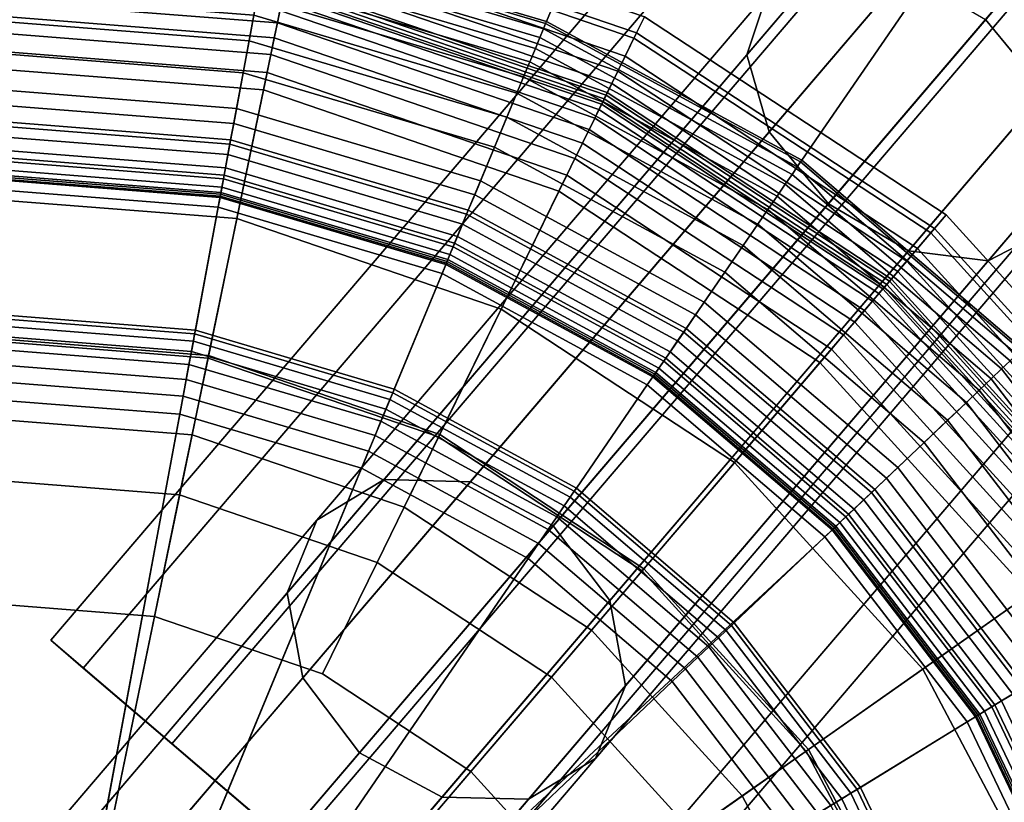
# Model space of a CAD drawing. Extents: x -43.1 to 43.1, y -41.3 to 41.3.
# Tile 14 of 256: x -27.441 to -26.606, y -31.834 to -31.171. Entities that reach past the tile are written whole.
import ezdxf

# ---------------------------------------------------------------- set-up
doc = ezdxf.new("R2010")
doc.units = 0
for name, color, linetype in [('CABLE.1', 18, 'CONTINUOUS'), ('LAMP', 7, 'CONTINUOUS'), ('LAMP_SUPPORT', 18, 'CONTINUOUS'), ('METAL_BASE', 254, 'CONTINUOUS')]:
    doc.layers.add(name, color=color, linetype=linetype)

msp = doc.modelspace()

# ---------------------------------------------------------------- linework, layer by layer
at = {"layer": 'CABLE.1'}
for points in [[(-26.3438, -30.6375, 23.3551), (-26.3337, -30.5937, 23.422), (-26.8069, -31.1477, 23.9422), (-26.8244, -31.2003, 23.8834)], [(-26.1639, -30.634, 23.556), (-26.1118, -30.6925, 23.5381), (-26.5721, -31.2315, 24.044), (-26.6222, -31.1706, 24.0598)], [(-26.3195, -30.6966, 23.306), (-26.3438, -30.6375, 23.3551), (-26.8244, -31.2003, 23.8834), (-26.8056, -31.2657, 23.8404)], [(-26.2674, -30.7551, 23.2881), (-26.3195, -30.6966, 23.306), (-26.8056, -31.2657, 23.8404), (-26.7554, -31.3266, 23.8246)], [(-26.2014, -30.7975, 23.306), (-26.2674, -30.7551, 23.2881), (-26.7554, -31.3266, 23.8246), (-26.6875, -31.3666, 23.8404)], [(-26.0975, -30.7954, 23.422), (-26.1392, -30.8122, 23.3551), (-26.6199, -31.375, 23.8834), (-26.5707, -31.3495, 23.9422)], [(-26.1392, -30.8122, 23.3551), (-26.2014, -30.7975, 23.306), (-26.6875, -31.3666, 23.8404), (-26.6199, -31.375, 23.8834)], [(-26.8069, -31.1477, 23.9422), (-26.7578, -31.1222, 24.001), (-27.1319, -31.5603, 24.6119), (-27.1888, -31.5948, 24.5657)], [(-26.7578, -31.1222, 24.001), (-26.6902, -31.1306, 24.044), (-27.0587, -31.5621, 24.6457), (-27.1319, -31.5603, 24.6119)], [(-26.6902, -31.1306, 24.044), (-26.6222, -31.1706, 24.0598), (-26.9886, -31.5996, 24.6581), (-27.0587, -31.5621, 24.6457)], [(-26.8244, -31.2003, 23.8834), (-26.8069, -31.1477, 23.9422), (-27.1888, -31.5948, 24.5657), (-27.2139, -31.6563, 24.5195)], [(-26.6222, -31.1706, 24.0598), (-26.5721, -31.2315, 24.044), (-26.9406, -31.6629, 24.6457), (-26.9886, -31.5996, 24.6581)], [(-26.8056, -31.2657, 23.8404), (-26.8244, -31.2003, 23.8834), (-27.2139, -31.6563, 24.5195), (-27.2007, -31.7284, 24.4857)], [(-26.5721, -31.2315, 24.044), (-26.5532, -31.297, 24.001), (-26.9274, -31.735, 24.6119), (-26.9406, -31.6629, 24.6457)], [(-26.7554, -31.3266, 23.8246), (-26.8056, -31.2657, 23.8404), (-27.2007, -31.7284, 24.4857), (-27.1527, -31.7917, 24.4733)], [(-26.5532, -31.297, 24.001), (-26.5707, -31.3495, 23.9422), (-26.9526, -31.7965, 24.5657), (-26.9274, -31.735, 24.6119)], [(-26.6875, -31.3666, 23.8404), (-26.7554, -31.3266, 23.8246), (-27.1527, -31.7917, 24.4733), (-27.0826, -31.8293, 24.4857)], [(-26.5707, -31.3495, 23.9422), (-26.6199, -31.375, 23.8834), (-27.0094, -31.831, 24.5195), (-26.9526, -31.7965, 24.5657)], [(-26.6199, -31.375, 23.8834), (-26.6875, -31.3666, 23.8404), (-27.0826, -31.8293, 24.4857), (-27.0094, -31.831, 24.5195)], [(-27.1888, -31.5948, 24.5657), (-27.1319, -31.5603, 24.6119), (-27.3799, -31.8506, 25.2989), (-27.4438, -31.8934, 25.2723)], [(-27.1319, -31.5603, 24.6119), (-27.0587, -31.5621, 24.6457), (-27.3015, -31.8464, 25.3184), (-27.3799, -31.8506, 25.2989)], [(-27.0587, -31.5621, 24.6457), (-26.9886, -31.5996, 24.6581), (-27.2295, -31.8817, 25.3255), (-27.3015, -31.8464, 25.3184)], [(-27.2139, -31.6563, 24.5195), (-27.1888, -31.5948, 24.5657), (-27.4438, -31.8934, 25.2723), (-27.4761, -31.9632, 25.2456)], [(-26.9886, -31.5996, 24.6581), (-26.9406, -31.6629, 24.6457), (-27.1834, -31.9472, 25.3184), (-27.2295, -31.8817, 25.3255)], [(-27.2007, -31.7284, 24.4857), (-27.2139, -31.6563, 24.5195), (-27.4761, -31.9632, 25.2456), (-27.468, -32.0414, 25.2261)], [(-26.9406, -31.6629, 24.6457), (-26.9274, -31.735, 24.6119), (-27.1753, -32.0254, 25.2989), (-27.1834, -31.9472, 25.3184)], [(-27.1527, -31.7917, 24.4733), (-27.2007, -31.7284, 24.4857), (-27.468, -32.0414, 25.2261), (-27.4219, -32.1069, 25.219)], [(-26.9274, -31.735, 24.6119), (-26.9526, -31.7965, 24.5657), (-27.2076, -32.0952, 25.2723), (-27.1753, -32.0254, 25.2989)], [(-27.0826, -31.8293, 24.4857), (-27.1527, -31.7917, 24.4733), (-27.4219, -32.1069, 25.219), (-27.3499, -32.1422, 25.2261)], [(-26.9526, -31.7965, 24.5657), (-27.0094, -31.831, 24.5195), (-27.2715, -32.1379, 25.2456), (-27.2076, -32.0952, 25.2723)], [(-27.0094, -31.831, 24.5195), (-27.0826, -31.8293, 24.4857), (-27.3499, -32.1422, 25.2261), (-27.2715, -32.1379, 25.2456)]]:
    msp.add_3dface(points, dxfattribs=at)
at = {"layer": 'LAMP'}
for points in [[(-27.2047, -31.0887, 34.1969), (-26.9201, -31.1862, 34.1969), (-26.9113, -31.1682, 34.4527), (-27.2007, -31.0691, 34.4527)], [(-27.2007, -31.0691, 34.4527), (-26.9113, -31.1682, 34.4527), (-26.918, -31.1819, 34.5706), (-27.2037, -31.084, 34.5706)], [(-27.2037, -31.084, 34.5706), (-26.918, -31.1819, 34.5706), (-26.9438, -31.2345, 34.6933), (-27.2156, -31.1414, 34.6933)], [(-27.2082, -31.1055, 33.9125), (-26.9276, -31.2016, 33.9125), (-26.9201, -31.1862, 34.1969), (-27.2047, -31.0887, 34.1969)], [(-27.2111, -31.1195, 33.6123), (-26.9339, -31.2144, 33.6123), (-26.9276, -31.2016, 33.9125), (-27.2082, -31.1055, 33.9125)], [(-27.5021, -31.1189, 34.6933), (-27.2156, -31.1414, 34.6933), (-27.234, -31.2302, 34.8124), (-27.4978, -31.2094, 34.8124)], [(-27.2134, -31.1306, 33.3092), (-26.9389, -31.2246, 33.3092), (-26.9339, -31.2144, 33.6123), (-27.2111, -31.1195, 33.6123)], [(-27.2151, -31.1391, 33.0163), (-26.9427, -31.2323, 33.0163), (-26.9389, -31.2246, 33.3092), (-27.2134, -31.1306, 33.3092)], [(-27.5006, -31.1515, 32.4612), (-27.2223, -31.1734, 32.4612), (-27.2201, -31.1629, 32.4712), (-27.5011, -31.1408, 32.4712)], [(-27.2156, -31.1414, 34.6933), (-26.9438, -31.2345, 34.6933), (-26.9837, -31.3159, 34.8124), (-27.234, -31.2302, 34.8124)], [(-27.2169, -31.1478, 32.5123), (-26.9466, -31.2403, 32.5123), (-26.9453, -31.2376, 32.7463), (-27.2163, -31.1448, 32.7463)], [(-27.2163, -31.1448, 32.7463), (-26.9453, -31.2376, 32.7463), (-26.9427, -31.2323, 33.0163), (-27.2151, -31.1391, 33.0163)], [(-27.5, -31.1643, 32.4537), (-27.2249, -31.1859, 32.4537), (-27.2223, -31.1734, 32.4612), (-27.5006, -31.1515, 32.4612)], [(-27.2184, -31.1549, 32.4834), (-26.9498, -31.2468, 32.4834), (-26.9475, -31.2421, 32.4972), (-27.2173, -31.1497, 32.4972)], [(-27.2173, -31.1497, 32.4972), (-26.9475, -31.2421, 32.4972), (-26.9466, -31.2403, 32.5123), (-27.2169, -31.1478, 32.5123)], [(-27.2223, -31.1734, 32.4612), (-26.9581, -31.2638, 32.4612), (-26.9534, -31.2542, 32.4712), (-27.2201, -31.1629, 32.4712)], [(-27.2201, -31.1629, 32.4712), (-26.9534, -31.2542, 32.4712), (-26.9498, -31.2468, 32.4834), (-27.2184, -31.1549, 32.4834)], [(-27.4993, -31.1787, 32.4491), (-27.2278, -31.2001, 32.4491), (-27.2249, -31.1859, 32.4537), (-27.5, -31.1643, 32.4537)], [(-26.9201, -31.1862, 34.1969), (-26.6686, -31.3513, 34.1969), (-26.6556, -31.3361, 34.4527), (-26.9113, -31.1682, 34.4527)], [(-26.9113, -31.1682, 34.4527), (-26.6556, -31.3361, 34.4527), (-26.6655, -31.3477, 34.5706), (-26.918, -31.1819, 34.5706)], [(-27.4985, -31.1943, 32.4478), (-27.2309, -31.2154, 32.4478), (-27.2278, -31.2001, 32.4491), (-27.4993, -31.1787, 32.4491)], [(-27.2249, -31.1859, 32.4537), (-26.9638, -31.2753, 32.4537), (-26.9581, -31.2638, 32.4612), (-27.2223, -31.1734, 32.4612)], [(-27.2278, -31.2001, 32.4491), (-26.9701, -31.2883, 32.4491), (-26.9638, -31.2753, 32.4537), (-27.2249, -31.1859, 32.4537)], [(-26.918, -31.1819, 34.5706), (-26.6655, -31.3477, 34.5706), (-26.7036, -31.3923, 34.6933), (-26.9438, -31.2345, 34.6933)], [(-26.9276, -31.2016, 33.9125), (-26.6798, -31.3644, 33.9125), (-26.6686, -31.3513, 34.1969), (-26.9201, -31.1862, 34.1969)], [(-27.487, -31.4389, 32.4555), (-27.2806, -31.4551, 32.4555), (-27.2309, -31.2154, 32.4478), (-27.4985, -31.1943, 32.4478)], [(-27.2309, -31.2154, 32.4478), (-26.977, -31.3023, 32.4478), (-26.9701, -31.2883, 32.4491), (-27.2278, -31.2001, 32.4491)], [(-26.9339, -31.2144, 33.6123), (-26.689, -31.3752, 33.6123), (-26.6798, -31.3644, 33.9125), (-26.9276, -31.2016, 33.9125)], [(-27.4978, -31.2094, 34.8124), (-27.234, -31.2302, 34.8124), (-27.2566, -31.3392, 34.9196), (-27.4926, -31.3206, 34.9196)], [(-27.2806, -31.4551, 32.4555), (-27.0847, -31.5222, 32.4555), (-26.977, -31.3023, 32.4478), (-27.2309, -31.2154, 32.4478)], [(-26.9389, -31.2246, 33.3092), (-26.6965, -31.3839, 33.3092), (-26.689, -31.3752, 33.6123), (-26.9339, -31.2144, 33.6123)], [(-26.9427, -31.2323, 33.0163), (-26.702, -31.3904, 33.0163), (-26.6965, -31.3839, 33.3092), (-26.9389, -31.2246, 33.3092)], [(-27.234, -31.2302, 34.8124), (-26.9837, -31.3159, 34.8124), (-27.0326, -31.4159, 34.9196), (-27.2566, -31.3392, 34.9196)], [(-26.9438, -31.2345, 34.6933), (-26.7036, -31.3923, 34.6933), (-26.7625, -31.4612, 34.8124), (-26.9837, -31.3159, 34.8124)], [(-26.9466, -31.2403, 32.5123), (-26.7078, -31.3972, 32.5123), (-26.7058, -31.3949, 32.7463), (-26.9453, -31.2376, 32.7463)], [(-26.9453, -31.2376, 32.7463), (-26.7058, -31.3949, 32.7463), (-26.702, -31.3904, 33.0163), (-26.9427, -31.2323, 33.0163)], [(-26.9498, -31.2468, 32.4834), (-26.7125, -31.4027, 32.4834), (-26.7091, -31.3987, 32.4972), (-26.9475, -31.2421, 32.4972)], [(-26.9475, -31.2421, 32.4972), (-26.7091, -31.3987, 32.4972), (-26.7078, -31.3972, 32.5123), (-26.9466, -31.2403, 32.5123)], [(-26.9581, -31.2638, 32.4612), (-26.7248, -31.4171, 32.4612), (-26.7179, -31.409, 32.4712), (-26.9534, -31.2542, 32.4712)], [(-26.9534, -31.2542, 32.4712), (-26.7179, -31.409, 32.4712), (-26.7125, -31.4027, 32.4834), (-26.9498, -31.2468, 32.4834)], [(-26.9638, -31.2753, 32.4537), (-26.7331, -31.4268, 32.4537), (-26.7248, -31.4171, 32.4612), (-26.9581, -31.2638, 32.4612)], [(-26.9701, -31.2883, 32.4491), (-26.7425, -31.4378, 32.4491), (-26.7331, -31.4268, 32.4537), (-26.9638, -31.2753, 32.4537)], [(-26.977, -31.3023, 32.4478), (-26.7526, -31.4497, 32.4478), (-26.7425, -31.4378, 32.4491), (-26.9701, -31.2883, 32.4491)], [(-27.0847, -31.5222, 32.4555), (-26.9117, -31.6359, 32.4555), (-26.7526, -31.4497, 32.4478), (-26.977, -31.3023, 32.4478)], [(-27.4926, -31.3206, 34.9196), (-27.2566, -31.3392, 34.9196), (-27.281, -31.4573, 35.0066), (-27.4869, -31.4411, 35.0066)], [(-26.9837, -31.3159, 34.8124), (-26.7625, -31.4612, 34.8124), (-26.8348, -31.5458, 34.9196), (-27.0326, -31.4159, 34.9196)], [(-26.6686, -31.3513, 34.1969), (-26.4662, -31.5739, 34.1969), (-26.4498, -31.5623, 34.4527), (-26.6556, -31.3361, 34.4527)], [(-26.6556, -31.3361, 34.4527), (-26.4498, -31.5623, 34.4527), (-26.4623, -31.5711, 34.5706), (-26.6655, -31.3477, 34.5706)], [(-27.2566, -31.3392, 34.9196), (-27.0326, -31.4159, 34.9196), (-27.0857, -31.5241, 35.0066), (-27.281, -31.4573, 35.0066)], [(-26.6655, -31.3477, 34.5706), (-26.4623, -31.5711, 34.5706), (-26.5102, -31.6048, 34.6933), (-26.7036, -31.3923, 34.6933)], [(-26.6798, -31.3644, 33.9125), (-26.4802, -31.5837, 33.9125), (-26.4662, -31.5739, 34.1969), (-26.6686, -31.3513, 34.1969)], [(-26.689, -31.3752, 33.6123), (-26.4919, -31.5919, 33.6123), (-26.4802, -31.5837, 33.9125), (-26.6798, -31.3644, 33.9125)], [(-26.6965, -31.3839, 33.3092), (-26.5012, -31.5985, 33.3092), (-26.4919, -31.5919, 33.6123), (-26.689, -31.3752, 33.6123)], [(-26.702, -31.3904, 33.0163), (-26.5082, -31.6034, 33.0163), (-26.5012, -31.5985, 33.3092), (-26.6965, -31.3839, 33.3092)], [(-26.7036, -31.3923, 34.6933), (-26.5102, -31.6048, 34.6933), (-26.5844, -31.6569, 34.8124), (-26.7625, -31.4612, 34.8124)], [(-26.7078, -31.3972, 32.5123), (-26.5155, -31.6085, 32.5123), (-26.513, -31.6068, 32.7463), (-26.7058, -31.3949, 32.7463)], [(-26.7058, -31.3949, 32.7463), (-26.513, -31.6068, 32.7463), (-26.5082, -31.6034, 33.0163), (-26.702, -31.3904, 33.0163)], [(-26.7179, -31.409, 32.4712), (-26.5282, -31.6174, 32.4712), (-26.5214, -31.6127, 32.4834), (-26.7125, -31.4027, 32.4834)], [(-26.7125, -31.4027, 32.4834), (-26.5214, -31.6127, 32.4834), (-26.5171, -31.6096, 32.4972), (-26.7091, -31.3987, 32.4972)], [(-26.7091, -31.3987, 32.4972), (-26.5171, -31.6096, 32.4972), (-26.5155, -31.6085, 32.5123), (-26.7078, -31.3972, 32.5123)], [(-26.7248, -31.4171, 32.4612), (-26.5369, -31.6236, 32.4612), (-26.5282, -31.6174, 32.4712), (-26.7179, -31.409, 32.4712)], [(-27.0326, -31.4159, 34.9196), (-26.8348, -31.5458, 34.9196), (-26.9131, -31.6375, 35.0066), (-27.0857, -31.5241, 35.0066)], [(-26.7331, -31.4268, 32.4537), (-26.5474, -31.6309, 32.4537), (-26.5369, -31.6236, 32.4612), (-26.7248, -31.4171, 32.4612)], [(-26.7425, -31.4378, 32.4491), (-26.5592, -31.6392, 32.4491), (-26.5474, -31.6309, 32.4537), (-26.7331, -31.4268, 32.4537)], [(-26.7526, -31.4497, 32.4478), (-26.572, -31.6482, 32.4478), (-26.5592, -31.6392, 32.4491), (-26.7425, -31.4378, 32.4491)], [(-27.4838, -31.5074, 31.956), (-27.2945, -31.5223, 31.956), (-27.2806, -31.4551, 32.4555), (-27.487, -31.4389, 32.4555)], [(-27.4869, -31.4411, 35.0066), (-27.281, -31.4573, 35.0066), (-27.3051, -31.5733, 35.0649), (-27.4813, -31.5594, 35.0649)], [(-26.9117, -31.6359, 32.4555), (-26.7723, -31.789, 32.4555), (-26.572, -31.6482, 32.4478), (-26.7526, -31.4497, 32.4478)], [(-27.281, -31.4573, 35.0066), (-27.0857, -31.5241, 35.0066), (-27.1378, -31.6306, 35.0649), (-27.3051, -31.5733, 35.0649)], [(-27.2945, -31.5223, 31.956), (-27.1149, -31.5838, 31.956), (-27.0847, -31.5222, 32.4555), (-27.2806, -31.4551, 32.4555)], [(-26.7625, -31.4612, 34.8124), (-26.5844, -31.6569, 34.8124), (-26.6754, -31.7209, 34.9196), (-26.8348, -31.5458, 34.9196)], [(-27.4838, -31.5074, 31.956), (-27.6708, -31.54, 31.956), (-27.4481, -32.264, 31.956), (-27.2945, -31.5223, 31.956)], [(-27.1149, -31.5838, 31.956), (-27.2945, -31.5223, 31.956), (-27.4481, -32.264, 31.956), (-26.9562, -31.688, 31.956)], [(-27.0857, -31.5241, 35.0066), (-26.9131, -31.6375, 35.0066), (-26.99, -31.7277, 35.0649), (-27.1378, -31.6306, 35.0649)], [(-27.1149, -31.5838, 31.956), (-26.9562, -31.688, 31.956), (-26.9117, -31.6359, 32.4555), (-27.0847, -31.5222, 32.4555)], [(-26.8348, -31.5458, 34.9196), (-26.6754, -31.7209, 34.9196), (-26.7741, -31.7903, 35.0066), (-26.9131, -31.6375, 35.0066)], [(-27.4813, -31.5594, 35.0649), (-27.3051, -31.5733, 35.0649), (-27.3264, -31.6762, 35.0862), (-27.4764, -31.6644, 35.0862)], [(-27.3051, -31.5733, 35.0649), (-27.1378, -31.6306, 35.0649), (-27.1841, -31.725, 35.0862), (-27.3264, -31.6762, 35.0862)], [(-27.1378, -31.6306, 35.0649), (-26.99, -31.7277, 35.0649), (-27.0583, -31.8076, 35.0862), (-27.1841, -31.725, 35.0862)], [(-26.9131, -31.6375, 35.0066), (-26.7741, -31.7903, 35.0066), (-26.8711, -31.8584, 35.0649), (-26.99, -31.7277, 35.0649)], [(-26.9562, -31.688, 31.956), (-26.8284, -31.8284, 31.956), (-26.7723, -31.789, 32.4555), (-26.9117, -31.6359, 32.4555)], [(-26.7723, -31.789, 32.4555), (-26.6754, -31.972, 32.4555), (-26.4464, -31.8854, 32.4478), (-26.572, -31.6482, 32.4478)], [(-26.5844, -31.6569, 34.8124), (-26.4606, -31.8908, 34.8124), (-26.5647, -31.9301, 34.9196), (-26.6754, -31.7209, 34.9196)], [(-27.4764, -31.6644, 35.0862), (-27.3264, -31.6762, 35.0862), (-27.4481, -32.264, 35.0862), (-27.6246, -31.6903, 35.0862)], [(-27.1841, -31.725, 35.0862), (-27.0583, -31.8076, 35.0862), (-27.4481, -32.264, 35.0862), (-27.3264, -31.6762, 35.0862)], [(-26.9562, -31.688, 31.956), (-27.4481, -32.264, 31.956), (-26.8284, -31.8284, 31.956)], [(-26.6754, -31.7209, 34.9196), (-26.5647, -31.9301, 34.9196), (-26.6775, -31.9728, 35.0066), (-26.7741, -31.7903, 35.0066)], [(-26.99, -31.7277, 35.0649), (-26.8711, -31.8584, 35.0649), (-26.9571, -31.9188, 35.0862), (-27.0583, -31.8076, 35.0862)], [(-26.7741, -31.7903, 35.0066), (-26.6775, -31.9728, 35.0066), (-26.7883, -32.0147, 35.0649), (-26.8711, -31.8584, 35.0649)], [(-26.8284, -31.8284, 31.956), (-26.7396, -31.9962, 31.956), (-26.6754, -31.972, 32.4555), (-26.7723, -31.789, 32.4555)], [(-27.0583, -31.8076, 35.0862), (-26.9571, -31.9188, 35.0862), (-27.4481, -32.264, 35.0862)], [(-26.7396, -31.9962, 31.956), (-26.8284, -31.8284, 31.956), (-27.4481, -32.264, 31.956), (-26.6953, -32.1808, 31.956)]]:
    msp.add_3dface(points, dxfattribs=at)
at = {"layer": 'LAMP_SUPPORT'}
for points in [[(-26.995, -31.1739, 28.8097), (-27.2307, -31.1041, 28.8097), (-27.2316, -31.1089, 28.7959), (-26.9969, -31.1785, 28.7959)], [(-26.9969, -31.1785, 32.3175), (-27.2316, -31.1089, 32.3175), (-27.2307, -31.1041, 32.3037), (-26.995, -31.1739, 32.3037)], [(-26.9943, -31.1723, 28.8247), (-27.2304, -31.1024, 28.8247), (-27.2307, -31.1041, 28.8097), (-26.995, -31.1739, 28.8097)], [(-26.995, -31.1739, 32.3037), (-27.2307, -31.1041, 32.3037), (-27.2304, -31.1024, 32.2886), (-26.9943, -31.1723, 32.2886)], [(-26.9943, -31.1723, 32.2886), (-27.2304, -31.1024, 32.2886), (-27.2304, -31.1024, 28.8247), (-26.9943, -31.1723, 28.8247)], [(-26.9969, -31.1785, 28.7959), (-27.2316, -31.1089, 28.7959), (-27.233, -31.1166, 28.7837), (-26.9998, -31.1856, 28.7837)], [(-26.9998, -31.1856, 32.3297), (-27.233, -31.1166, 32.3297), (-27.2316, -31.1089, 32.3175), (-26.9969, -31.1785, 32.3175)], [(-26.9998, -31.1856, 28.7837), (-27.233, -31.1166, 28.7837), (-27.2349, -31.1266, 28.7735), (-27.0037, -31.195, 28.7735)], [(-27.0037, -31.195, 32.3398), (-27.2349, -31.1266, 32.3398), (-27.233, -31.1166, 32.3297), (-26.9998, -31.1856, 32.3297)], [(-27.0037, -31.195, 28.7735), (-27.2349, -31.1266, 28.7735), (-27.2371, -31.1386, 28.7657), (-27.0084, -31.2063, 28.7657)], [(-27.0084, -31.2063, 32.3476), (-27.2371, -31.1386, 32.3476), (-27.2349, -31.1266, 32.3398), (-27.0037, -31.195, 32.3398)], [(-27.0084, -31.2063, 28.7657), (-27.2371, -31.1386, 28.7657), (-27.2396, -31.1522, 28.7608), (-27.0137, -31.2191, 28.7608)], [(-27.0137, -31.2191, 32.3525), (-27.2396, -31.1522, 32.3525), (-27.2371, -31.1386, 32.3476), (-27.0084, -31.2063, 32.3476)], [(-27.2423, -31.1669, 28.7591), (-27.4741, -31.1487, 28.7591), (-27.4735, -31.1707, 28.7574), (-27.2463, -31.1885, 28.7574)], [(-27.2593, -31.2586, 32.3543), (-27.4716, -31.2419, 32.3543), (-27.4741, -31.1487, 32.3543), (-27.2423, -31.1669, 32.3543)], [(-27.0137, -31.2191, 28.7608), (-27.2396, -31.1522, 28.7608), (-27.2423, -31.1669, 28.7591), (-27.0194, -31.233, 28.7591)], [(-27.0194, -31.233, 32.3543), (-27.2423, -31.1669, 32.3543), (-27.2396, -31.1522, 32.3525), (-27.0137, -31.2191, 32.3525)], [(-27.2463, -31.1885, 28.7574), (-27.4735, -31.1707, 28.7574), (-27.4728, -31.1982, 28.7526), (-27.2513, -31.2156, 28.7526)], [(-27.0551, -31.3191, 32.3543), (-27.2593, -31.2586, 32.3543), (-27.2423, -31.1669, 32.3543), (-27.0194, -31.233, 32.3543)], [(-27.0194, -31.233, 28.7591), (-27.2423, -31.1669, 28.7591), (-27.2463, -31.1885, 28.7574), (-27.0278, -31.2533, 28.7574)], [(-26.7817, -31.2953, 28.7959), (-26.9969, -31.1785, 28.7959), (-26.9998, -31.1856, 28.7837), (-26.7861, -31.3017, 28.7837)], [(-26.7861, -31.3017, 32.3297), (-26.9998, -31.1856, 32.3297), (-26.9969, -31.1785, 32.3175), (-26.7817, -31.2953, 32.3175)], [(-26.7789, -31.2912, 28.8097), (-26.995, -31.1739, 28.8097), (-26.9969, -31.1785, 28.7959), (-26.7817, -31.2953, 28.7959)], [(-26.7817, -31.2953, 32.3175), (-26.9969, -31.1785, 32.3175), (-26.995, -31.1739, 32.3037), (-26.7789, -31.2912, 32.3037)], [(-26.7779, -31.2898, 28.8247), (-26.9943, -31.1723, 28.8247), (-26.995, -31.1739, 28.8097), (-26.7789, -31.2912, 28.8097)], [(-26.7789, -31.2912, 32.3037), (-26.995, -31.1739, 32.3037), (-26.9943, -31.1723, 32.2886), (-26.7779, -31.2898, 32.2886)], [(-26.7779, -31.2898, 32.2886), (-26.9943, -31.1723, 32.2886), (-26.9943, -31.1723, 28.8247), (-26.7779, -31.2898, 28.8247)], [(-26.7861, -31.3017, 28.7837), (-26.9998, -31.1856, 28.7837), (-27.0037, -31.195, 28.7735), (-26.7919, -31.3101, 28.7735)], [(-26.7919, -31.3101, 32.3398), (-27.0037, -31.195, 32.3398), (-26.9998, -31.1856, 32.3297), (-26.7861, -31.3017, 32.3297)], [(-27.0278, -31.2533, 28.7574), (-27.2463, -31.1885, 28.7574), (-27.2513, -31.2156, 28.7526), (-27.0384, -31.2787, 28.7526)], [(-26.7919, -31.3101, 28.7735), (-27.0037, -31.195, 28.7735), (-27.0084, -31.2063, 28.7657), (-26.7988, -31.3201, 28.7657)], [(-26.7988, -31.3201, 32.3476), (-27.0084, -31.2063, 32.3476), (-27.0037, -31.195, 32.3398), (-26.7919, -31.3101, 32.3398)], [(-27.2513, -31.2156, 28.7526), (-27.4728, -31.1982, 28.7526), (-27.472, -31.229, 28.745), (-27.257, -31.2459, 28.745)], [(-26.7988, -31.3201, 28.7657), (-27.0084, -31.2063, 28.7657), (-27.0137, -31.2191, 28.7608), (-26.8066, -31.3315, 28.7608)], [(-26.8066, -31.3315, 32.3525), (-27.0137, -31.2191, 32.3525), (-27.0084, -31.2063, 32.3476), (-26.7988, -31.3201, 32.3476)], [(-27.0384, -31.2787, 28.7526), (-27.2513, -31.2156, 28.7526), (-27.257, -31.2459, 28.745), (-27.0502, -31.3072, 28.745)], [(-26.8066, -31.3315, 28.7608), (-27.0137, -31.2191, 28.7608), (-27.0194, -31.233, 28.7591), (-26.8151, -31.3439, 28.7591)], [(-26.8151, -31.3439, 32.3543), (-27.0194, -31.233, 32.3543), (-27.0137, -31.2191, 32.3525), (-26.8066, -31.3315, 32.3525)], [(-27.257, -31.2459, 28.745), (-27.472, -31.229, 28.745), (-27.4712, -31.2596, 28.735), (-27.2625, -31.276, 28.735)], [(-26.868, -31.4208, 32.3543), (-27.0551, -31.3191, 32.3543), (-27.0194, -31.233, 32.3543), (-26.8151, -31.3439, 32.3543)], [(-26.8151, -31.3439, 28.7591), (-27.0194, -31.233, 28.7591), (-27.0278, -31.2533, 28.7574), (-26.8276, -31.362, 28.7574)], [(-27.2619, -31.2724, 32.3527), (-27.4713, -31.2559, 32.3527), (-27.4716, -31.2419, 32.3543), (-27.2593, -31.2586, 32.3543)], [(-27.0502, -31.3072, 28.745), (-27.257, -31.2459, 28.745), (-27.2625, -31.276, 28.735), (-27.0619, -31.3354, 28.735)], [(-26.8276, -31.362, 28.7574), (-27.0278, -31.2533, 28.7574), (-27.0384, -31.2787, 28.7526), (-26.8432, -31.3847, 28.7526)], [(-27.2642, -31.285, 32.3481), (-27.4709, -31.2687, 32.3481), (-27.4713, -31.2559, 32.3527), (-27.2619, -31.2724, 32.3527)], [(-27.2625, -31.276, 28.735), (-27.4712, -31.2596, 28.735), (-27.4705, -31.2863, 28.7229), (-27.2674, -31.3023, 28.7229)], [(-27.0605, -31.332, 32.3527), (-27.2619, -31.2724, 32.3527), (-27.2593, -31.2586, 32.3543), (-27.0551, -31.3191, 32.3543)], [(-27.2663, -31.2961, 32.3409), (-27.4706, -31.28, 32.3409), (-27.4709, -31.2687, 32.3481), (-27.2642, -31.285, 32.3481)], [(-27.0619, -31.3354, 28.735), (-27.2625, -31.276, 28.735), (-27.2674, -31.3023, 28.7229), (-27.0721, -31.3601, 28.7229)], [(-27.0654, -31.3439, 32.3481), (-27.2642, -31.285, 32.3481), (-27.2619, -31.2724, 32.3527), (-27.0605, -31.332, 32.3527)], [(-26.8432, -31.3847, 28.7526), (-27.0384, -31.2787, 28.7526), (-27.0502, -31.3072, 28.745), (-26.8606, -31.4101, 28.745)], [(-27.268, -31.3054, 32.3315), (-27.4704, -31.2894, 32.3315), (-27.4706, -31.28, 32.3409), (-27.2663, -31.2961, 32.3409)], [(-27.2674, -31.3023, 28.7229), (-27.4705, -31.2863, 28.7229), (-27.47, -31.3056, 28.709), (-27.2709, -31.3213, 28.709)], [(-27.0697, -31.3543, 32.3409), (-27.2663, -31.2961, 32.3409), (-27.2642, -31.285, 32.3481), (-27.0654, -31.3439, 32.3481)], [(-27.2693, -31.3125, 32.3202), (-27.4702, -31.2966, 32.3202), (-27.4704, -31.2894, 32.3315), (-27.268, -31.3054, 32.3315)], [(-27.0733, -31.363, 32.3315), (-27.268, -31.3054, 32.3315), (-27.2663, -31.2961, 32.3409), (-27.0697, -31.3543, 32.3409)], [(-26.5956, -31.4543, 28.7959), (-26.7817, -31.2953, 28.7959), (-26.7861, -31.3017, 28.7837), (-26.6012, -31.4596, 28.7837)], [(-26.6012, -31.4596, 32.3297), (-26.7861, -31.3017, 32.3297), (-26.7817, -31.2953, 32.3175), (-26.5956, -31.4543, 32.3175)], [(-26.592, -31.4509, 28.8097), (-26.7789, -31.2912, 28.8097), (-26.7817, -31.2953, 28.7959), (-26.5956, -31.4543, 28.7959)], [(-26.5956, -31.4543, 32.3175), (-26.7817, -31.2953, 32.3175), (-26.7789, -31.2912, 32.3037), (-26.592, -31.4509, 32.3037)], [(-26.5907, -31.4497, 28.8247), (-26.7779, -31.2898, 28.8247), (-26.7789, -31.2912, 28.8097), (-26.592, -31.4509, 28.8097)], [(-26.592, -31.4509, 32.3037), (-26.7789, -31.2912, 32.3037), (-26.7779, -31.2898, 32.2886), (-26.5907, -31.4497, 32.2886)], [(-26.5907, -31.4497, 32.2886), (-26.7779, -31.2898, 32.2886), (-26.7779, -31.2898, 28.8247), (-26.5907, -31.4497, 28.8247)], [(-27.2701, -31.317, 32.3074), (-27.4701, -31.3012, 32.3074), (-27.4702, -31.2966, 32.3202), (-27.2693, -31.3125, 32.3202)], [(-27.2704, -31.3186, 32.2934), (-27.4701, -31.3029, 32.2934), (-27.4701, -31.3012, 32.3074), (-27.2701, -31.317, 32.3074)], [(-27.2707, -31.3202, 31.3898), (-27.47, -31.3045, 31.3898), (-27.4701, -31.3029, 32.2934), (-27.2704, -31.3186, 32.2934)], [(-27.4406, -32.2368, 31.3898), (-27.4553, -32.2387, 31.3898), (-27.47, -31.3045, 31.3898), (-27.2707, -31.3202, 31.3898)], [(-27.0721, -31.3601, 28.7229), (-27.2674, -31.3023, 28.7229), (-27.2709, -31.3213, 28.709), (-27.0795, -31.378, 28.709)], [(-26.6012, -31.4596, 28.7837), (-26.7861, -31.3017, 28.7837), (-26.7919, -31.3101, 28.7735), (-26.6086, -31.4666, 28.7735)], [(-26.6086, -31.4666, 32.3398), (-26.7919, -31.3101, 32.3398), (-26.7861, -31.3017, 32.3297), (-26.6012, -31.4596, 32.3297)], [(-27.2709, -31.3213, 28.709), (-27.47, -31.3056, 28.709), (-27.4698, -31.314, 28.6937), (-27.2725, -31.3295, 28.6937)], [(-27.0778, -31.3739, 32.3074), (-27.2701, -31.317, 32.3074), (-27.2693, -31.3125, 32.3202), (-27.0761, -31.3697, 32.3202)], [(-27.0761, -31.3697, 32.3202), (-27.2693, -31.3125, 32.3202), (-27.268, -31.3054, 32.3315), (-27.0733, -31.363, 32.3315)], [(-26.8606, -31.4101, 28.745), (-27.0502, -31.3072, 28.745), (-27.0619, -31.3354, 28.735), (-26.878, -31.4353, 28.735)], [(-26.6086, -31.4666, 28.7735), (-26.7919, -31.3101, 28.7735), (-26.7988, -31.3201, 28.7657), (-26.6174, -31.475, 28.7657)], [(-26.6174, -31.475, 32.3476), (-26.7988, -31.3201, 32.3476), (-26.7919, -31.3101, 32.3398), (-26.6086, -31.4666, 32.3398)], [(-27.2725, -31.3295, 28.6937), (-27.4698, -31.314, 28.6937), (-27.467, -31.4199, 27.6716), (-27.2918, -31.4337, 27.6716)], [(-27.4358, -32.2382, 31.3898), (-27.4406, -32.2368, 31.3898), (-27.2707, -31.3202, 31.3898), (-27.0791, -31.377, 31.3898)], [(-27.0795, -31.378, 28.709), (-27.2709, -31.3213, 28.709), (-27.2725, -31.3295, 28.6937), (-27.0827, -31.3857, 28.6937)], [(-27.0791, -31.377, 31.3898), (-27.2707, -31.3202, 31.3898), (-27.2704, -31.3186, 32.2934), (-27.0785, -31.3754, 32.2934)], [(-27.0785, -31.3754, 32.2934), (-27.2704, -31.3186, 32.2934), (-27.2701, -31.317, 32.3074), (-27.0778, -31.3739, 32.3074)], [(-26.8759, -31.4322, 32.3527), (-27.0605, -31.332, 32.3527), (-27.0551, -31.3191, 32.3543), (-26.868, -31.4208, 32.3543)], [(-26.6174, -31.475, 28.7657), (-26.7988, -31.3201, 28.7657), (-26.8066, -31.3315, 28.7608), (-26.6275, -31.4845, 28.7608)], [(-26.6275, -31.4845, 32.3525), (-26.8066, -31.3315, 32.3525), (-26.7988, -31.3201, 32.3476), (-26.6174, -31.475, 32.3476)], [(-27.0827, -31.3857, 28.6937), (-27.2725, -31.3295, 28.6937), (-27.2918, -31.4337, 27.6716), (-27.1233, -31.4836, 27.6716)], [(-26.878, -31.4353, 28.735), (-27.0619, -31.3354, 28.735), (-27.0721, -31.3601, 28.7229), (-26.8931, -31.4573, 28.7229)], [(-26.8831, -31.4428, 32.3481), (-27.0654, -31.3439, 32.3481), (-27.0605, -31.332, 32.3527), (-26.8759, -31.4322, 32.3527)], [(-26.6275, -31.4845, 28.7608), (-26.8066, -31.3315, 28.7608), (-26.8151, -31.3439, 28.7591), (-26.6384, -31.4949, 28.7591)], [(-26.6384, -31.4949, 32.3543), (-26.8151, -31.3439, 32.3543), (-26.8066, -31.3315, 32.3525), (-26.6275, -31.4845, 32.3525)], [(-26.8895, -31.4521, 32.3409), (-27.0697, -31.3543, 32.3409), (-27.0654, -31.3439, 32.3481), (-26.8831, -31.4428, 32.3481)], [(-26.706, -31.5591, 32.3543), (-26.868, -31.4208, 32.3543), (-26.8151, -31.3439, 32.3543), (-26.6384, -31.4949, 32.3543)], [(-26.6384, -31.4949, 28.7591), (-26.8151, -31.3439, 28.7591), (-26.8276, -31.362, 28.7574), (-26.6543, -31.51, 28.7574)], [(-26.8949, -31.4599, 32.3315), (-27.0733, -31.363, 32.3315), (-27.0697, -31.3543, 32.3409), (-26.8895, -31.4521, 32.3409)], [(-26.8931, -31.4573, 28.7229), (-27.0721, -31.3601, 28.7229), (-27.0795, -31.378, 28.709), (-26.9041, -31.4733, 28.709)], [(-26.899, -31.4659, 32.3202), (-27.0761, -31.3697, 32.3202), (-27.0733, -31.363, 32.3315), (-26.8949, -31.4599, 32.3315)], [(-26.6543, -31.51, 28.7574), (-26.8276, -31.362, 28.7574), (-26.8432, -31.3847, 28.7526), (-26.6743, -31.5289, 28.7526)], [(-26.9016, -31.4696, 32.3074), (-27.0778, -31.3739, 32.3074), (-27.0761, -31.3697, 32.3202), (-26.899, -31.4659, 32.3202)], [(-27.4358, -32.2382, 31.3898), (-27.0791, -31.377, 31.3898), (-26.9034, -31.4724, 31.3898), (-26.7514, -31.6022, 31.3898)], [(-26.9041, -31.4733, 28.709), (-27.0795, -31.378, 28.709), (-27.0827, -31.3857, 28.6937), (-26.9088, -31.4801, 28.6937)], [(-26.9034, -31.4724, 31.3898), (-27.0791, -31.377, 31.3898), (-27.0785, -31.3754, 32.2934), (-26.9025, -31.471, 32.2934)], [(-26.9025, -31.471, 32.2934), (-27.0785, -31.3754, 32.2934), (-27.0778, -31.3739, 32.3074), (-26.9016, -31.4696, 32.3074)], [(-26.9088, -31.4801, 28.6937), (-27.0827, -31.3857, 28.6937), (-27.1233, -31.4836, 27.6716), (-26.9688, -31.5675, 27.6716)], [(-26.6743, -31.5289, 28.7526), (-26.8432, -31.3847, 28.7526), (-26.8606, -31.4101, 28.745), (-26.6966, -31.5502, 28.745)], [(-26.6966, -31.5502, 28.745), (-26.8606, -31.4101, 28.745), (-26.878, -31.4353, 28.735), (-26.7188, -31.5712, 28.735)], [(-27.2918, -31.4337, 27.6716), (-27.467, -31.4199, 27.6716), (-27.4669, -31.4232, 27.6563), (-27.2924, -31.4369, 27.6563)], [(-26.7161, -31.5687, 32.3527), (-26.8759, -31.4322, 32.3527), (-26.868, -31.4208, 32.3543), (-26.706, -31.5591, 32.3543)], [(-27.2924, -31.4369, 27.6563), (-27.4669, -31.4232, 27.6563), (-27.4667, -31.4295, 27.6424), (-27.2935, -31.4431, 27.6424)], [(-27.2935, -31.4431, 27.6424), (-27.4667, -31.4295, 27.6424), (-27.4665, -31.4383, 27.6303), (-27.2951, -31.4518, 27.6303)], [(-27.2951, -31.4518, 27.6303), (-27.4665, -31.4383, 27.6303), (-27.4662, -31.4494, 27.6203), (-27.2972, -31.4627, 27.6203)], [(-27.1245, -31.4867, 27.6563), (-27.2924, -31.4369, 27.6563), (-27.2935, -31.4431, 27.6424), (-27.1269, -31.4924, 27.6424)], [(-27.1233, -31.4836, 27.6716), (-27.2918, -31.4337, 27.6716), (-27.2924, -31.4369, 27.6563), (-27.1245, -31.4867, 27.6563)], [(-26.7188, -31.5712, 28.735), (-26.878, -31.4353, 28.735), (-26.8931, -31.4573, 28.7229), (-26.7382, -31.5896, 28.7229)], [(-26.7254, -31.5775, 32.3481), (-26.8831, -31.4428, 32.3481), (-26.8759, -31.4322, 32.3527), (-26.7161, -31.5687, 32.3527)], [(-27.1269, -31.4924, 27.6424), (-27.2935, -31.4431, 27.6424), (-27.2951, -31.4518, 27.6303), (-27.1303, -31.5006, 27.6303)], [(-26.7336, -31.5853, 32.3409), (-26.8895, -31.4521, 32.3409), (-26.8831, -31.4428, 32.3481), (-26.7254, -31.5775, 32.3481)], [(-27.2972, -31.4627, 27.6203), (-27.4662, -31.4494, 27.6203), (-27.4659, -31.4624, 27.6127), (-27.2995, -31.4755, 27.6127)], [(-27.1303, -31.5006, 27.6303), (-27.2951, -31.4518, 27.6303), (-27.2972, -31.4627, 27.6203), (-27.1346, -31.5109, 27.6203)], [(-26.7405, -31.5918, 32.3315), (-26.8949, -31.4599, 32.3315), (-26.8895, -31.4521, 32.3409), (-26.7336, -31.5853, 32.3409)], [(-27.2995, -31.4755, 27.6127), (-27.4659, -31.4624, 27.6127), (-27.4655, -31.4768, 27.6079), (-27.3021, -31.4897, 27.6079)], [(-27.1346, -31.5109, 27.6203), (-27.2972, -31.4627, 27.6203), (-27.2995, -31.4755, 27.6127), (-27.1395, -31.5229, 27.6127)], [(-26.7382, -31.5896, 28.7229), (-26.8931, -31.4573, 28.7229), (-26.9041, -31.4733, 28.709), (-26.7522, -31.6029, 28.709)], [(-26.7457, -31.5967, 32.3202), (-26.899, -31.4659, 32.3202), (-26.8949, -31.4599, 32.3315), (-26.7405, -31.5918, 32.3315)], [(-26.4532, -31.6525, 28.7837), (-26.6012, -31.4596, 28.7837), (-26.6086, -31.4666, 28.7735), (-26.4619, -31.6578, 28.7735)], [(-26.4619, -31.6578, 32.3398), (-26.6086, -31.4666, 32.3398), (-26.6012, -31.4596, 32.3297), (-26.4532, -31.6525, 32.3297)], [(-26.7514, -31.6022, 31.3898), (-26.9034, -31.4724, 31.3898), (-26.9025, -31.471, 32.2934), (-26.7502, -31.601, 32.2934)], [(-26.7502, -31.601, 32.2934), (-26.9025, -31.471, 32.2934), (-26.9016, -31.4696, 32.3074), (-26.7491, -31.5999, 32.3074)], [(-26.7491, -31.5999, 32.3074), (-26.9016, -31.4696, 32.3074), (-26.899, -31.4659, 32.3202), (-26.7457, -31.5967, 32.3202)], [(-26.4619, -31.6578, 28.7735), (-26.6086, -31.4666, 28.7735), (-26.6174, -31.475, 28.7657), (-26.4722, -31.6642, 28.7657)], [(-26.4722, -31.6642, 32.3476), (-26.6174, -31.475, 32.3476), (-26.6086, -31.4666, 32.3398), (-26.4619, -31.6578, 32.3398)], [(-27.3021, -31.4897, 27.6079), (-27.4655, -31.4768, 27.6079), (-27.4651, -31.4924, 27.6063), (-27.305, -31.505, 27.6063)], [(-27.1395, -31.5229, 27.6127), (-27.2995, -31.4755, 27.6127), (-27.3021, -31.4897, 27.6079), (-27.145, -31.5362, 27.6079)], [(-26.7522, -31.6029, 28.709), (-26.9041, -31.4733, 28.709), (-26.9088, -31.4801, 28.6937), (-26.7583, -31.6087, 28.6937)], [(-26.4722, -31.6642, 28.7657), (-26.6174, -31.475, 28.7657), (-26.6275, -31.4845, 28.7608), (-26.484, -31.6714, 28.7608)], [(-26.484, -31.6714, 32.3525), (-26.6275, -31.4845, 32.3525), (-26.6174, -31.475, 32.3476), (-26.4722, -31.6642, 32.3476)], [(-26.9707, -31.5702, 27.6563), (-27.1245, -31.4867, 27.6563), (-27.1269, -31.4924, 27.6424), (-26.9742, -31.5753, 27.6424)], [(-26.9688, -31.5675, 27.6716), (-27.1233, -31.4836, 27.6716), (-27.1245, -31.4867, 27.6563), (-26.9707, -31.5702, 27.6563)], [(-26.7583, -31.6087, 28.6937), (-26.9088, -31.4801, 28.6937), (-26.9688, -31.5675, 27.6716), (-26.8352, -31.6816, 27.6716)], [(-26.484, -31.6714, 28.7608), (-26.6275, -31.4845, 28.7608), (-26.6384, -31.4949, 28.7591), (-26.4969, -31.6793, 28.7591)], [(-26.4969, -31.6793, 32.3543), (-26.6384, -31.4949, 32.3543), (-26.6275, -31.4845, 32.3525), (-26.484, -31.6714, 32.3525)], [(-27.305, -31.505, 27.6063), (-27.4651, -31.4924, 27.6063), (-27.4558, -31.8464, 27.6063), (-27.3695, -31.8532, 27.6063)], [(-27.145, -31.5362, 27.6079), (-27.3021, -31.4897, 27.6079), (-27.305, -31.505, 27.6063), (-27.151, -31.5506, 27.6063)], [(-26.9742, -31.5753, 27.6424), (-27.1269, -31.4924, 27.6424), (-27.1303, -31.5006, 27.6303), (-26.9792, -31.5826, 27.6303)], [(-26.5764, -31.728, 32.3543), (-26.706, -31.5591, 32.3543), (-26.6384, -31.4949, 32.3543), (-26.4969, -31.6793, 32.3543)], [(-26.4969, -31.6793, 28.7591), (-26.6384, -31.4949, 28.7591), (-26.6543, -31.51, 28.7574), (-26.5156, -31.6908, 28.7574)], [(-27.151, -31.5506, 27.6063), (-27.305, -31.505, 27.6063), (-27.3695, -31.8532, 27.6063), (-27.2865, -31.8777, 27.6063)], [(-26.9792, -31.5826, 27.6303), (-27.1303, -31.5006, 27.6303), (-27.1346, -31.5109, 27.6203), (-26.9855, -31.5918, 27.6203)], [(-26.9855, -31.5918, 27.6203), (-27.1346, -31.5109, 27.6203), (-27.1395, -31.5229, 27.6127), (-26.9929, -31.6025, 27.6127)], [(-26.5156, -31.6908, 28.7574), (-26.6543, -31.51, 28.7574), (-26.6743, -31.5289, 28.7526), (-26.539, -31.7052, 28.7526)], [(-26.9929, -31.6025, 27.6127), (-27.1395, -31.5229, 27.6127), (-27.145, -31.5362, 27.6079), (-27.001, -31.6144, 27.6079)], [(-26.539, -31.7052, 28.7526), (-26.6743, -31.5289, 28.7526), (-26.6966, -31.5502, 28.745), (-26.5653, -31.7213, 28.745)], [(-27.001, -31.6144, 27.6079), (-27.145, -31.5362, 27.6079), (-27.151, -31.5506, 27.6063), (-27.0099, -31.6272, 27.6063)], [(-27.0099, -31.6272, 27.6063), (-27.151, -31.5506, 27.6063), (-27.2865, -31.8777, 27.6063), (-27.2104, -31.9191, 27.6063)], [(-26.5653, -31.7213, 28.745), (-26.6966, -31.5502, 28.745), (-26.7188, -31.5712, 28.735), (-26.5914, -31.7372, 28.735)], [(-26.5883, -31.7353, 32.3527), (-26.7161, -31.5687, 32.3527), (-26.706, -31.5591, 32.3543), (-26.5764, -31.728, 32.3543)], [(-26.8376, -31.6839, 27.6563), (-26.9707, -31.5702, 27.6563), (-26.9742, -31.5753, 27.6424), (-26.8421, -31.6882, 27.6424)], [(-26.8352, -31.6816, 27.6716), (-26.9688, -31.5675, 27.6716), (-26.9707, -31.5702, 27.6563), (-26.8376, -31.6839, 27.6563)], [(-26.5914, -31.7372, 28.735), (-26.7188, -31.5712, 28.735), (-26.7382, -31.5896, 28.7229), (-26.6142, -31.7512, 28.7229)], [(-26.5992, -31.742, 32.3481), (-26.7254, -31.5775, 32.3481), (-26.7161, -31.5687, 32.3527), (-26.5883, -31.7353, 32.3527)], [(-26.8421, -31.6882, 27.6424), (-26.9742, -31.5753, 27.6424), (-26.9792, -31.5826, 27.6303), (-26.8485, -31.6943, 27.6303)], [(-26.6088, -31.7479, 32.3409), (-26.7336, -31.5853, 32.3409), (-26.7254, -31.5775, 32.3481), (-26.5992, -31.742, 32.3481)], [(-26.8485, -31.6943, 27.6303), (-26.9792, -31.5826, 27.6303), (-26.9855, -31.5918, 27.6203), (-26.8566, -31.7019, 27.6203)], [(-26.6169, -31.7529, 32.3315), (-26.7405, -31.5918, 32.3315), (-26.7336, -31.5853, 32.3409), (-26.6088, -31.7479, 32.3409)], [(-26.8566, -31.7019, 27.6203), (-26.9855, -31.5918, 27.6203), (-26.9929, -31.6025, 27.6127), (-26.866, -31.7109, 27.6127)], [(-26.6142, -31.7512, 28.7229), (-26.7382, -31.5896, 28.7229), (-26.7522, -31.6029, 28.709), (-26.6307, -31.7613, 28.709)], [(-26.627, -31.759, 32.3074), (-26.7491, -31.5999, 32.3074), (-26.7457, -31.5967, 32.3202), (-26.623, -31.7566, 32.3202)], [(-26.623, -31.7566, 32.3202), (-26.7457, -31.5967, 32.3202), (-26.7405, -31.5918, 32.3315), (-26.6169, -31.7529, 32.3315)], [(-27.4246, -32.2478, 31.3898), (-27.4358, -32.2382, 31.3898), (-26.7514, -31.6022, 31.3898), (-26.6298, -31.7607, 31.3898)], [(-26.866, -31.7109, 27.6127), (-26.9929, -31.6025, 27.6127), (-27.001, -31.6144, 27.6079), (-26.8765, -31.7208, 27.6079)], [(-26.6307, -31.7613, 28.709), (-26.7522, -31.6029, 28.709), (-26.7583, -31.6087, 28.6937), (-26.6378, -31.7657, 28.6937)], [(-26.6298, -31.7607, 31.3898), (-26.7514, -31.6022, 31.3898), (-26.7502, -31.601, 32.2934), (-26.6284, -31.7599, 32.2934)], [(-26.6284, -31.7599, 32.2934), (-26.7502, -31.601, 32.2934), (-26.7491, -31.5999, 32.3074), (-26.627, -31.759, 32.3074)], [(-26.6378, -31.7657, 28.6937), (-26.7583, -31.6087, 28.6937), (-26.8352, -31.6816, 27.6716), (-26.7282, -31.8211, 27.6716)], [(-26.8765, -31.7208, 27.6079), (-27.001, -31.6144, 27.6079), (-27.0099, -31.6272, 27.6063), (-26.8877, -31.7315, 27.6063)], [(-26.8877, -31.7315, 27.6063), (-27.0099, -31.6272, 27.6063), (-27.2104, -31.9191, 27.6063), (-27.1446, -31.9753, 27.6063)], [(-26.7363, -31.826, 27.6424), (-26.8421, -31.6882, 27.6424), (-26.8485, -31.6943, 27.6303), (-26.7439, -31.8307, 27.6303)], [(-26.731, -31.8228, 27.6563), (-26.8376, -31.6839, 27.6563), (-26.8421, -31.6882, 27.6424), (-26.7363, -31.826, 27.6424)], [(-26.7282, -31.8211, 27.6716), (-26.8352, -31.6816, 27.6716), (-26.8376, -31.6839, 27.6563), (-26.731, -31.8228, 27.6563)], [(-26.7439, -31.8307, 27.6303), (-26.8485, -31.6943, 27.6303), (-26.8566, -31.7019, 27.6203), (-26.7533, -31.8365, 27.6203)], [(-26.7533, -31.8365, 27.6203), (-26.8566, -31.7019, 27.6203), (-26.866, -31.7109, 27.6127), (-26.7644, -31.8432, 27.6127)], [(-26.7644, -31.8432, 27.6127), (-26.866, -31.7109, 27.6127), (-26.8765, -31.7208, 27.6079), (-26.7767, -31.8508, 27.6079)], [(-26.7767, -31.8508, 27.6079), (-26.8765, -31.7208, 27.6079), (-26.8877, -31.7315, 27.6063), (-26.79, -31.8589, 27.6063)], [(-26.79, -31.8589, 27.6063), (-26.8877, -31.7315, 27.6063), (-27.1446, -31.9753, 27.6063), (-27.0919, -32.0439, 27.6063)], [(-26.5013, -31.9261, 28.735), (-26.5914, -31.7372, 28.735), (-26.6142, -31.7512, 28.7229), (-26.5265, -31.9351, 28.7229)], [(-26.5206, -31.933, 32.3409), (-26.6088, -31.7479, 32.3409), (-26.5992, -31.742, 32.3481), (-26.5099, -31.9292, 32.3481)], [(-26.5265, -31.9351, 28.7229), (-26.6142, -31.7512, 28.7229), (-26.6307, -31.7613, 28.709), (-26.5448, -31.9415, 28.709)], [(-26.5363, -31.9385, 32.3202), (-26.623, -31.7566, 32.3202), (-26.6169, -31.7529, 32.3315), (-26.5295, -31.9361, 32.3315)], [(-26.5295, -31.9361, 32.3315), (-26.6169, -31.7529, 32.3315), (-26.6088, -31.7479, 32.3409), (-26.5206, -31.933, 32.3409)], [(-27.4246, -32.2478, 31.3898), (-26.6298, -31.7607, 31.3898), (-26.5437, -31.9412, 31.3898), (-26.4971, -32.1355, 31.3898)], [(-26.5448, -31.9415, 28.709), (-26.6307, -31.7613, 28.709), (-26.6378, -31.7657, 28.6937), (-26.5526, -31.9443, 28.6937)], [(-26.5437, -31.9412, 31.3898), (-26.6298, -31.7607, 31.3898), (-26.6284, -31.7599, 32.2934), (-26.5422, -31.9406, 32.2934)], [(-26.5422, -31.9406, 32.2934), (-26.6284, -31.7599, 32.2934), (-26.627, -31.759, 32.3074), (-26.5406, -31.9401, 32.3074)], [(-26.5406, -31.9401, 32.3074), (-26.627, -31.759, 32.3074), (-26.623, -31.7566, 32.3202), (-26.5363, -31.9385, 32.3202)], [(-26.5526, -31.9443, 28.6937), (-26.6378, -31.7657, 28.6937), (-26.7282, -31.8211, 27.6716), (-26.6525, -31.9797, 27.6716)], [(-26.6525, -31.9797, 27.6716), (-26.7282, -31.8211, 27.6716), (-26.731, -31.8228, 27.6563), (-26.6556, -31.9808, 27.6563)], [(-26.6615, -31.9829, 27.6424), (-26.7363, -31.826, 27.6424), (-26.7439, -31.8307, 27.6303), (-26.6699, -31.9858, 27.6303)], [(-26.6556, -31.9808, 27.6563), (-26.731, -31.8228, 27.6563), (-26.7363, -31.826, 27.6424), (-26.6615, -31.9829, 27.6424)], [(-26.6699, -31.9858, 27.6303), (-26.7439, -31.8307, 27.6303), (-26.7533, -31.8365, 27.6203), (-26.6803, -31.9895, 27.6203)]]:
    msp.add_3dface(points, dxfattribs=at)
at = {"layer": 'METAL_BASE'}
for points in [[(-27.3869, -31.72, 30.241), (-27.4144, -31.6965, 30.106), (-1.2503, -1.0623, 30.106), (-1.2228, -1.0858, 30.241)], [(-27.4144, -31.6965, 30.106), (-27.3869, -31.72, 29.9709), (-1.2228, -1.0858, 29.9709), (-1.2503, -1.0623, 30.106)], [(-27.3117, -31.7842, 30.3399), (-27.3869, -31.72, 30.241), (-1.2228, -1.0858, 30.241), (-1.1476, -1.15, 30.3399)], [(-27.3869, -31.72, 29.9709), (-27.3117, -31.7842, 29.872), (-1.1476, -1.15, 29.872), (-1.2228, -1.0858, 29.9709)], [(-27.209, -31.8719, 30.3761), (-27.3117, -31.7842, 30.3399), (-1.1476, -1.15, 30.3399), (-1.0449, -1.2377, 30.3761)], [(-27.3117, -31.7842, 29.872), (-27.209, -31.8719, 29.8358), (-1.0449, -1.2377, 29.8358), (-1.1476, -1.15, 29.872)], [(-27.1063, -31.9597, 30.3399), (-27.209, -31.8719, 30.3761), (-1.0449, -1.2377, 30.3761), (-0.9422, -1.3254, 30.3399)], [(-27.209, -31.8719, 29.8358), (-27.1063, -31.9597, 29.872), (-0.9422, -1.3254, 29.872), (-1.0449, -1.2377, 29.8358)], [(-27.0311, -32.0239, 30.241), (-27.1063, -31.9597, 30.3399), (-0.9422, -1.3254, 30.3399), (-0.867, -1.3896, 30.241)], [(-27.1063, -31.9597, 29.872), (-27.0311, -32.0239, 29.9709), (-0.867, -1.3896, 29.9709), (-0.9422, -1.3254, 29.872)], [(-27.0036, -32.0474, 30.106), (-27.0311, -32.0239, 30.241), (-0.867, -1.3896, 30.241), (-0.8395, -1.4131, 30.106)], [(-27.0311, -32.0239, 29.9709), (-27.0036, -32.0474, 30.106), (-0.8395, -1.4131, 30.106), (-0.867, -1.3896, 29.9709)], [(-26.9943, -31.1723, 29.6693), (-26.909, -30.9663, 29.6693), (-27.1897, -30.8831, 29.6693), (-27.2304, -31.1024, 29.6693)], [(-27.2304, -31.1024, 30.5563), (-27.1897, -30.8831, 30.5563), (-26.909, -30.9663, 30.5563), (-26.9943, -31.1723, 30.5563)], [(-26.7779, -31.2898, 29.6693), (-26.6517, -31.106, 29.6693), (-26.909, -30.9663, 29.6693), (-26.9943, -31.1723, 29.6693)], [(-26.9943, -31.1723, 30.5563), (-26.909, -30.9663, 30.5563), (-26.6517, -31.106, 30.5563), (-26.7779, -31.2898, 30.5563)], [(-26.9943, -31.1723, 29.6693), (-27.2304, -31.1024, 29.6693), (-27.2304, -31.1024, 30.5563), (-26.9943, -31.1723, 30.5563)], [(-26.5907, -31.4497, 29.6693), (-26.429, -31.2962, 29.6693), (-26.6517, -31.106, 29.6693), (-26.7779, -31.2898, 29.6693)], [(-26.7779, -31.2898, 30.5563), (-26.6517, -31.106, 30.5563), (-26.429, -31.2962, 30.5563), (-26.5907, -31.4497, 30.5563)], [(-26.429, -31.2962, 30.5563), (-26.6517, -31.106, 30.5563), (-26.6517, -31.106, 29.6693), (-26.429, -31.2962, 29.6693)], [(-26.7779, -31.2898, 29.6693), (-26.9943, -31.1723, 29.6693), (-26.9943, -31.1723, 30.5563), (-26.7779, -31.2898, 30.5563)], [(-26.5907, -31.4497, 29.6693), (-26.7779, -31.2898, 29.6693), (-26.7779, -31.2898, 30.5563), (-26.5907, -31.4497, 30.5563)], [(-27.3869, -31.72, 30.241), (-27.3117, -31.7842, 30.3399), (-27.209, -31.8719, 30.106), (-27.4144, -31.6965, 30.106)], [(-27.3869, -31.72, 29.9709), (-27.4144, -31.6965, 30.106), (-27.209, -31.8719, 30.106), (-27.3117, -31.7842, 29.872)], [(-27.209, -31.8719, 30.3761), (-27.1063, -31.9597, 30.3399), (-27.209, -31.8719, 30.106), (-27.3117, -31.7842, 30.3399)], [(-27.209, -31.8719, 29.8358), (-27.3117, -31.7842, 29.872), (-27.209, -31.8719, 30.106), (-27.1063, -31.9597, 29.872)]]:
    msp.add_3dface(points, dxfattribs=at)

doc.saveas('drawing.dxf')
